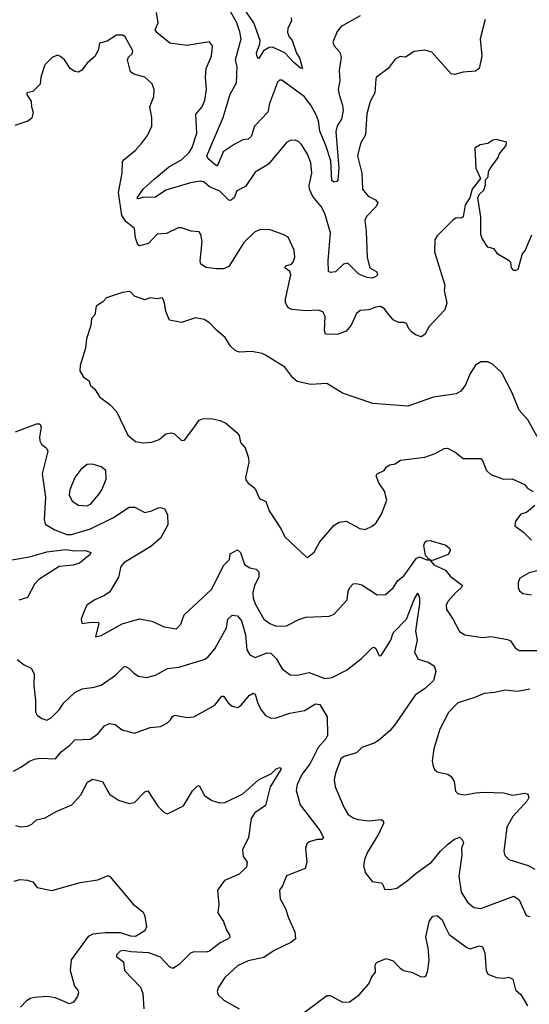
# Model space of a CAD drawing. Extents: x 1954683 to 2060285, y 904798 to 1016299.
# Tile 216 of 256: x 1976190 to 1979102, y 965941 to 971574. Entities that reach past the tile are written whole.
import ezdxf

# ---------------------------------------------------------------- set-up
doc = ezdxf.new("R2010")
doc.units = 0

msp = doc.modelspace()

# ---------------------------------------------------------------- linework, layer by layer
at = {"layer": '0CON10XD'}
for points in [[(1977741.9, 971585), (1977742.9, 971565), (1977721.4, 971525), (1977720.3, 971500.3), (1977730, 971475), (1977747.3, 971455), (1977771.5, 971381.5), (1977789.2, 971355), (1977805.9, 971294.1), (1977795, 971296.7), (1977755, 971330), (1977705, 971383.8), (1977635, 971416.7), (1977614.8, 971415.2), (1977583.8, 971396.2), (1977555, 971350), (1977545, 971367.5), (1977543.4, 971385), (1977562.7, 971435), (1977563.8, 971455), (1977528.4, 971555), (1977426, 971706)], [(1978135, 971595.5), (1978026.2, 971535), (1978003.6, 971506.4), (1977980, 971445), (1977988, 971425), (1978018.9, 971388.9), (1978027.7, 971357.7), (1978015.6, 971285), (1978019.5, 971225), (1978010.5, 971175), (1978015.5, 971145), (1978035.3, 971085.3), (1978037.8, 971055), (1978029.7, 971005), (1978004.2, 970965.8), (1977996.8, 970935), (1978014.1, 970725), (1978008.2, 970655), (1978002.2, 970647.8), (1977985, 970643.8), (1977974.7, 970654.7), (1977967.3, 970767.3), (1977939.7, 970855), (1977905, 970935.8), (1977897.9, 970995), (1977886.6, 971025), (1977852.9, 971085), (1977815, 971133.9), (1977688.8, 971228.8), (1977675, 971228.8), (1977663.7, 971216.3), (1977616.7, 971095), (1977607.3, 971045), (1977532.5, 970965), (1977511.9, 970905), (1977495, 970890.5), (1977465, 970887.1), (1977415, 970860.4), (1977352.9, 970817.1), (1977320.5, 970739.5), (1977315, 970737.5), (1977267, 970777), (1977260, 970795), (1977353.4, 971015), (1977392.7, 971147.3), (1977428, 971212), (1977433.4, 971305), (1977423.8, 971345), (1977454.7, 971465), (1977448.7, 971505), (1977430.9, 971555), (1977385, 971637.7)], [(1978850, 971575), (1978822.5, 971465), (1978831.4, 971365), (1978816.2, 971295), (1978795, 971280), (1978723.6, 971273.6), (1978675, 971261.2), (1978655, 971263.3), (1978545, 971387.5), (1978505, 971399.4), (1978445, 971391.4), (1978395, 971360), (1978365, 971363.8), (1978335, 971348), (1978296.1, 971293.9), (1978230, 971245), (1978224.4, 971235), (1978219.4, 971155), (1978193.5, 971105), (1978173.4, 971035), (1978166.5, 970915), (1978137.1, 970865), (1978120.3, 970795), (1978146.2, 970696.2), (1978150, 970605), (1978182.1, 970565), (1978223.5, 970543.5), (1978235.9, 970525.9), (1978228, 970505), (1978172.6, 970447.4), (1978162.5, 970425), (1978170.8, 970365), (1978175, 970212.5), (1978191.9, 970155), (1978231.7, 970131.7), (1978234.5, 970115), (1978226.1, 970103.9), (1978205, 970095.3), (1978175, 970098.9), (1978129, 970119), (1978065, 970180.5), (1978040.8, 970175), (1977995, 970131.9), (1977966.9, 970126.9), (1977955, 970133.3), (1977953.6, 970195), (1977965.3, 970354.7), (1977934.7, 970465), (1977913.5, 970505), (1977865, 970562.5), (1977845.9, 970605), (1977844.7, 970625.3), (1977860, 970695), (1977854, 970755), (1977834, 970804), (1977800.5, 970860.5), (1977785.8, 970875.8), (1977765, 970884), (1977735, 970882), (1977715, 970872), (1977611.7, 970748.3), (1977535, 970701.2), (1977480, 970620), (1977431.4, 970595), (1977416.4, 970555), (1977395, 970539.4), (1977385, 970542), (1977333.5, 970593.5), (1977275, 970617.7), (1977245, 970643.9), (1977225, 970650.6), (1977165, 970640.5), (1977025, 970597.8), (1976965, 970557.8), (1976893.7, 970556.3), (1976865, 970548.8), (1976861.4, 970555), (1976894.6, 970605), (1976957.8, 970662.2), (1977040.1, 970729.9), (1977116.6, 970773.4), (1977158.2, 970815), (1977175, 970842.9), (1977202.1, 970925), (1977196.1, 971033.9), (1977232.2, 971075), (1977247.4, 971112.6), (1977257.8, 971175), (1977252.5, 971245), (1977255.7, 971295), (1977285.6, 971364.4), (1977292.5, 971425), (1977275, 971448), (1977145, 971425.3), (1977048.6, 971438.6), (1976975, 971499.1), (1976964.5, 971515.5), (1976980.8, 971555), (1976972, 971615)], [(1978878.3, 970721.7), (1978923.6, 970786.4), (1978930, 970805), (1978971.2, 970855), (1978972.5, 970872.5), (1978915, 970888), (1978895, 970883.8), (1978865, 970866.2), (1978822.3, 970857.7), (1978791.7, 970838.3), (1978797.5, 970725), (1978823.3, 970665), (1978776.7, 970605), (1978763.3, 970555), (1978736.1, 970513.9), (1978723.6, 970446.4), (1978715, 970437.5), (1978685, 970440), (1978665, 970426.7), (1978575, 970337.5), (1978563.3, 970315), (1978561.2, 970245), (1978619.2, 970055), (1978615.9, 970024.1), (1978632, 969955), (1978620, 969915), (1978530.7, 969819.3), (1978505, 969773.3), (1978485, 969760), (1978451.7, 969771.7), (1978428.8, 969788.8), (1978413.8, 969805), (1978400, 969835), (1978385, 969842.5), (1978355, 969842), (1978325, 969857.1), (1978285, 969906.2), (1978275, 969920), (1978252.7, 969932.7), (1978225, 969930), (1978185, 969914.3), (1978135, 969910), (1978115, 969894), (1978085, 969825.7), (1978055, 969792.2), (1978005, 969772.5), (1977936.7, 969775), (1977931.1, 969795), (1977935.5, 969875), (1977922.4, 969902.4), (1977895, 969912.2), (1977825, 969908.2), (1977745.6, 969915.6), (1977726.2, 969925), (1977717.6, 969937.6), (1977709.4, 969955), (1977708.9, 969975), (1977740, 970115), (1977733.1, 970133.1), (1977704.4, 970155), (1977711.2, 970165), (1977743.8, 970176.2), (1977753, 970187), (1977761.5, 970215), (1977759.4, 970255), (1977725, 970328.8), (1977695, 970345.8), (1977621.2, 970371.2), (1977565, 970374), (1977531.3, 970358.7), (1977471.7, 970298.3), (1977385, 970162.9), (1977355, 970148.5), (1977315, 970148.9), (1977255, 970156.7), (1977225.5, 970175.5), (1977221.1, 970195), (1977233.3, 970305), (1977225.6, 970345), (1977215, 970360.8), (1977170, 970365), (1977115, 970383.8), (1977095, 970383.3), (1977028.8, 970351.2), (1976975, 970346), (1976925, 970294.2), (1976875, 970280), (1976865, 970286.7), (1976851.8, 970325), (1976845, 970378.6), (1976797.6, 970417.6), (1976773.4, 970453.4), (1976755.3, 970585), (1976776.2, 970695), (1976777.9, 970762.1), (1976786.2, 970775), (1976850, 970825), (1976886, 970865), (1976919.3, 970910.7), (1976945.8, 970965), (1976944.3, 971015), (1976933.3, 971075), (1976957.1, 971135), (1976958.6, 971175), (1976946.3, 971206.3), (1976905.5, 971245.5), (1976842.7, 971262.7), (1976823.8, 971275), (1976806.7, 971345), (1976811.2, 971358.8), (1976831.9, 971378.1), (1976836.9, 971395), (1976792.5, 971475), (1976780, 971485), (1976742.5, 971485), (1976689.1, 971450.9), (1976645, 971440), (1976640, 971405), (1976621.2, 971365), (1976575.8, 971324.2), (1976544.2, 971285.8), (1976525.8, 971274.2), (1976505, 971277.5), (1976478.8, 971295), (1976445, 971343.3), (1976423.6, 971363.6), (1976405, 971370), (1976375, 971357.5), (1976332.5, 971315), (1976310, 971245), (1976305.8, 971204.2), (1976265, 971162.5), (1976230, 971155), (1976230, 971145), (1976255.9, 971105.9), (1976257.5, 971075), (1976267.5, 971045), (1976259.1, 971010.9), (1976236.6, 970993.4), (1976162.3, 970967.7)], [(1979115, 970341.2), (1979078.8, 970255), (1979062.5, 970235), (1979037.5, 970145), (1979025, 970140), (1979015, 970140), (1979000, 970155), (1978996.7, 970185), (1978986.7, 970195), (1978922.6, 970232.6), (1978902.3, 970262.3), (1978865, 970273.3), (1978832.3, 970322.3), (1978826.2, 970345), (1978825.9, 970445.9), (1978807.5, 970555), (1978817.5, 970575), (1978841.7, 970598.3), (1978851.7, 970628.3), (1978853, 970657), (1978866.7, 970675), (1978870, 970705), (1978878.3, 970721.7)], [(1979155.5, 969175.5), (1979094.4, 969285), (1979045, 969340), (1979003, 969443), (1978945, 969553.3), (1978892.3, 969602.3), (1978865, 969616.2), (1978825, 969616.2), (1978795, 969596.7), (1978763.2, 969546.8), (1978738.6, 969485), (1978712.1, 969447.9), (1978685, 969434.3), (1978555.8, 969414.2), (1978407.7, 969362.3), (1978208.5, 969378.5), (1978035, 969437.1), (1977945, 969492.5), (1977852.9, 969487.1), (1977775, 969504.2), (1977750, 969525), (1977705, 969586.2), (1977595, 969653.8), (1977575, 969663.8), (1977515.9, 969675.9), (1977445, 969672), (1977421.3, 969681.3), (1977395.5, 969705.5), (1977365, 969756.7), (1977316.7, 969795), (1977275, 969840), (1977245, 969858), (1977195, 969868), (1977115, 969840.8), (1977045, 969854), (1977024.3, 969905), (1977017.5, 969955), (1977005, 969982.5), (1976975, 969976.7), (1976935, 969983.3), (1976905, 969972), (1976845, 969992), (1976825.5, 970015.5), (1976815, 970019.2), (1976776.7, 970013.3), (1976685, 969982), (1976665, 969960), (1976627.5, 969935), (1976620, 969885), (1976600, 969865), (1976596.1, 969823.9), (1976571.3, 969748.7), (1976565.5, 969694.5), (1976536, 969595), (1976534, 969565), (1976555, 969528), (1976587.4, 969507.4), (1976592.7, 969482.7), (1976619.3, 969459.3), (1976646.6, 969416.6), (1976705, 969372), (1976743, 969333), (1976807.9, 969197.9), (1976851.7, 969161.7), (1976895, 969152.9), (1976945, 969156.9), (1976987.4, 969172.6), (1977025, 969204), (1977055, 969211.2), (1977075, 969204), (1977115, 969167.5), (1977131.7, 969168.3), (1977179.5, 969230.5), (1977215, 969282.5), (1977235, 969290), (1977285, 969293.3), (1977335, 969281.2), (1977367.5, 969265), (1977431.7, 969211.7), (1977443.3, 969195), (1977451.2, 969155), (1977477.5, 969125), (1977498.3, 969068.3), (1977499.5, 969040.5), (1977480, 968955), (1977481.7, 968941.7), (1977495, 968922.5), (1977534.1, 968894.1), (1977561.2, 968835), (1977597.3, 968817.3), (1977616.2, 968765), (1977685, 968658.8), (1977705, 968616), (1977828.3, 968498.3), (1977835, 968497.5), (1977872.7, 968527.3), (1977905, 968586.2), (1977985, 968680.8), (1978015, 968699.2), (1978055, 968706), (1978134.1, 968664.1), (1978165, 968656.7), (1978204.2, 968675.8), (1978228, 968695), (1978258.6, 968745), (1978288, 968825), (1978275, 968877.5), (1978243.3, 968925), (1978227.5, 968965), (1978232.5, 968975), (1978272.5, 968995), (1978286.7, 969015), (1978305, 969026.7), (1978335, 969033.3), (1978365.9, 969054.1), (1978505, 969072), (1978565, 969092.5), (1978615, 969120), (1978635, 969122.9), (1978679.7, 969099.7), (1978725, 969063.8), (1978825, 969063.3), (1978835, 969052.5), (1978858, 968995), (1978881.9, 968971.9), (1978955, 968946.2), (1979005, 968948), (1979075.5, 968915.5), (1979095, 968892), (1979124.2, 968874.2)], [(1976165, 969215.8), (1976285, 969261.4), (1976305, 969261.2), (1976312, 969242), (1976301.9, 969185), (1976304.2, 969165), (1976314, 969145), (1976342.1, 969122.1), (1976350.8, 969105), (1976318.1, 968975), (1976337.4, 968842.6), (1976329.5, 968715), (1976335, 968688.8), (1976390, 968655), (1976458.4, 968628.4), (1976485, 968628.7), (1976595, 968662), (1976725, 968725.4), (1976815, 968785.6), (1976847.5, 968785), (1976905, 968754.2), (1976945.7, 968764.3), (1976985, 968783.3), (1977001.7, 968781.7), (1977016.4, 968776.4), (1977035, 968742.5), (1977035.9, 968684.1), (1976995, 968608.1), (1976939.5, 968560.5), (1976785, 968467.1), (1976767.5, 968445), (1976754.3, 968385), (1976705, 968300), (1976675, 968280), (1976615, 968254), (1976573.3, 968225), (1976556.7, 968186.7), (1976541.2, 968145), (1976545, 968120), (1976585, 968125.8), (1976636.7, 968126.7), (1976641.7, 968121.7), (1976623.6, 968043.6), (1976655, 968050.8), (1976775, 968117.5), (1976875, 968146.7), (1976945, 968133.3), (1977015, 968101.4), (1977085, 968089.2), (1977111.4, 968115), (1977129.8, 968170.2), (1977286.7, 968315), (1977356.5, 968453.5), (1977388.5, 968485), (1977392.5, 968517.5), (1977435, 968541.4), (1977451.5, 968525), (1977475, 968457.1), (1977505, 968438.9), (1977541.4, 968431.4), (1977555.8, 968415), (1977555.7, 968385), (1977532.5, 968337.5), (1977522, 968295), (1977523.2, 968265), (1977535, 968232.2), (1977585.4, 968145), (1977619.4, 968119.4), (1977655, 968103.9), (1977715, 968105.4), (1977785, 968143.1), (1977825, 968156.7), (1977958.3, 968161.7), (1977986.6, 968173.4), (1978061.2, 968255), (1978068, 968305), (1978076.2, 968325), (1978095, 968346.2), (1978115, 968349.2), (1978145, 968340), (1978233.6, 968283.6), (1978280, 968285), (1978325, 968323.8), (1978351.4, 968365), (1978388.1, 968395), (1978457.1, 968492.9), (1978475, 968501.4), (1978515.9, 968484.1), (1978533.8, 968483.8), (1978557.7, 968455), (1978622.9, 968425), (1978650.6, 968390.6), (1978718.1, 968338.1), (1978715.7, 968325), (1978682.8, 968297.2), (1978636.4, 968245), (1978626.4, 968225), (1978629.1, 968199.1), (1978667.5, 968142.5), (1978704.2, 968074.2), (1978734.2, 968054.2), (1978835, 968040), (1978885, 968046.2), (1978978.6, 968028.6), (1978995, 968020.8), (1979021.2, 967981.2), (1979045, 967965.7), (1979145, 967965.4)], [(1976575, 968791.9), (1976596.7, 968805), (1976640.5, 968855), (1976659.5, 968885), (1976683.1, 968945), (1976681.2, 968995), (1976655, 969015.7), (1976605, 969030.9), (1976575, 969028.5), (1976539.9, 969000.1), (1976504.7, 968955.3), (1976475.5, 968885), (1976473.3, 968855), (1976489.3, 968819.3), (1976526.6, 968796.6), (1976575, 968791.9)], [(1979133.3, 968795), (1979086.7, 968755), (1979054.3, 968745.7), (1979024, 968705), (1979019.3, 968679.3), (1979071.2, 968641.2), (1979115.9, 968595.9)], [(1978540.3, 968480.3), (1978533.8, 968483.8), (1978527.3, 968487.3), (1978509.2, 968509.2), (1978499.5, 968565), (1978505, 968584.3), (1978515, 968593.3), (1978535, 968593.6), (1978625, 968567.3), (1978648.3, 968548.3), (1978649.4, 968535), (1978637.8, 968515), (1978555, 968482.4), (1978540.3, 968480.3)], [(1976145, 968484.5), (1976245, 968501.8), (1976345, 968529.1), (1976453.4, 968543.4), (1976505, 968534.6), (1976566.5, 968536.5), (1976596, 968525), (1976592, 968515), (1976530.8, 968465), (1976495, 968453.6), (1976415, 968446.2), (1976298.3, 968371.7), (1976274.5, 968345), (1976235, 968268.9), (1976185, 968252.7)], [(1979235, 968443.8), (1979101.2, 968408.8), (1979048.3, 968378.3), (1979038.8, 968355), (1979038, 968325), (1979045.9, 968305.9), (1979065, 968291.2), (1979115, 968283.8)], [(1976175, 967914), (1976215, 967882.9), (1976254.4, 967864.4), (1976272.4, 967832.4), (1976270, 967765), (1976279.7, 967679.7), (1976280.8, 967615), (1976288.8, 967595), (1976315.8, 967575.8), (1976345, 967567.5), (1976369.8, 967580.2), (1976414.7, 967625.3), (1976442.2, 967665), (1976504.2, 967725), (1976546.7, 967745), (1976615, 967754.6), (1976655, 967767.1), (1976736.6, 967823.4), (1976785, 967872.5), (1976795, 967874.2), (1976813.8, 967865), (1976841.4, 967835), (1976868.6, 967818.6), (1976915, 967810.5), (1976965, 967823.3), (1977035, 967862.3), (1977100.1, 967869.9), (1977245, 967914.4), (1977265, 967926.9), (1977305.4, 967975), (1977370.8, 968095), (1977380, 968145), (1977405, 968167.5), (1977433.7, 968163.7), (1977456.7, 968135), (1977480.4, 968055), (1977488.7, 967968.7), (1977505, 967940), (1977535, 967925.7), (1977605, 967951.9), (1977625, 967950.8), (1977655, 967920), (1977690.6, 967860.6), (1977735, 967826.9), (1977775, 967823.5), (1977845, 967838.9), (1977934.5, 967804.5), (1977975, 967810), (1978057.2, 967852.8), (1978142.1, 967917.9), (1978205, 967980.8), (1978215, 967984), (1978225, 967976), (1978244.2, 967934.2), (1978255, 967936.7), (1978310.4, 968025), (1978324.2, 968065.8), (1978401.1, 968145), (1978445, 968257.8), (1978465, 968293.8), (1978475.2, 968265.2), (1978474.2, 968235), (1978452.1, 968075), (1978461.5, 968025), (1978446, 967956), (1978467.8, 967915), (1978525, 967897.6), (1978557.9, 967877.9), (1978568.6, 967845), (1978555.8, 967794.2), (1978509.9, 967750.1), (1978449.9, 967710.1), (1978337.8, 967545), (1978304.4, 967505), (1978240.2, 967449.8), (1978215, 967434.5), (1978145, 967411.1), (1978115, 967379.7), (1978045, 967358.8), (1978025, 967345.5), (1977995, 967263.3), (1977987.9, 967225), (1977993.5, 967185), (1978044.6, 967064.6), (1978067.9, 967027.9), (1978095, 967008.9), (1978125, 966999.1), (1978185, 966991.1), (1978255, 966998.1), (1978269.2, 966989.2), (1978269.2, 966975), (1978240.8, 966915), (1978178.2, 966811.8), (1978162.5, 966775), (1978154.3, 966735), (1978164.5, 966694.5), (1978205, 966643.8), (1978255.9, 966635.9), (1978265.9, 966625.9), (1978275, 966600), (1978305, 966597.1), (1978345, 966605.8), (1978405, 966647.1), (1978455, 966692.1), (1978543.3, 966755), (1978595, 966817.9), (1978635, 966855.5), (1978675, 966886.7), (1978705, 966896.7), (1978720.9, 966880.9), (1978725.5, 966865), (1978715.8, 966835), (1978716.5, 966795), (1978698.8, 966675), (1978713.4, 966583.4), (1978749.2, 966525), (1978785, 966495.7), (1978825, 966489.4), (1979015, 966560), (1979045, 966538), (1979085, 966450), (1979105, 966443.8)], [(1979105, 967744.4), (1979035, 967730.4), (1978965, 967739.2), (1978905, 967724.5), (1978845, 967720), (1978785, 967693.6), (1978694.6, 967665.4), (1978640.2, 967609.8), (1978590.9, 967515), (1978557, 967403), (1978546.5, 967335), (1978550.6, 967310.6), (1978561.4, 967285), (1978575, 967270.8), (1978637, 967257), (1978656.7, 967245), (1978673.8, 967215), (1978680.5, 967160.5), (1978695.9, 967145.9), (1978735, 967139.2), (1978795, 967151.9), (1978845, 967154.3), (1978955, 967151.4), (1979007.7, 967137.7), (1979075, 967149.2), (1979095, 967143.3), (1979099.4, 967125), (1979090, 967105), (1979007.5, 967015), (1978974, 966955), (1978956.2, 966815), (1978962.7, 966792.7), (1978985, 966770), (1979096.2, 966736.2), (1979133.8, 966713.8)], [(1976154.6, 967275.4), (1976200.4, 967299.6), (1976245, 967333.1), (1976275, 967343.3), (1976305, 967348.6), (1976395, 967346), (1976427.5, 967385), (1976477.1, 967422.9), (1976505, 967454.3), (1976595, 967457.1), (1976638.9, 967491.1), (1976675, 967533.8), (1976702.7, 967547.3), (1976735, 967542.5), (1976775, 967510.8), (1976845, 967492.9), (1976935, 967525.7), (1976995, 967530.8), (1977035, 967551.2), (1977050.7, 967569.3), (1977062.2, 967587.8), (1977075, 967595.8), (1977148.3, 967581.7), (1977185, 967586), (1977305, 967652.9), (1977345, 967704), (1977355, 967704), (1977382, 967665), (1977405, 967646.2), (1977435, 967638.8), (1977455, 967652), (1977502, 967708), (1977525, 967722), (1977535.7, 967715), (1977551.7, 967661.7), (1977570, 967625), (1977595, 967594), (1977627.7, 967577.7), (1977655, 967580), (1977733.1, 967606.9), (1977818, 967622), (1977879.5, 967660.5), (1977905, 967656.9), (1977946.6, 967586.6), (1977948.4, 967481.6), (1977939.6, 967460.4), (1977895, 967410.8), (1977850.6, 967319.4), (1977802.7, 967255), (1977775, 967198.8), (1977770, 967165), (1977793.1, 967083.1), (1977904.4, 966935), (1977926, 966895), (1977915.8, 966884.2), (1977890, 966885), (1977845, 966870), (1977830.6, 966859.4), (1977822.9, 966835), (1977830, 966755), (1977821.2, 966718.8), (1977714.5, 966675.5), (1977691.3, 966618.7), (1977674.3, 966595), (1977678.1, 966545), (1977709.1, 966489.1), (1977725.8, 966435), (1977762.5, 966355), (1977766.7, 966315), (1977742.7, 966297.3), (1977645, 966249.1), (1977585, 966208.7), (1977495, 966189.6), (1977435, 966161.5), (1977361.9, 966095), (1977323.8, 966035), (1977318.8, 966015), (1977323.3, 965995), (1977356.7, 965965), (1977445, 965916.2)], [(1976165, 966963.8), (1976195, 966956.2), (1976235, 966960), (1976258.8, 966971.2), (1976285, 966996.2), (1976335, 967008.1), (1976398, 967045), (1976488, 967082), (1976539.5, 967140.5), (1976577.9, 967212.1), (1976605, 967230), (1976662.5, 967215), (1976702.6, 967142.6), (1976755, 967110), (1976815, 967090), (1976845, 967095.8), (1976905, 967157.5), (1976921.7, 967161.7), (1976978.8, 967075), (1977015, 967038.8), (1977035, 967031.2), (1977125, 967076.2), (1977177.4, 967162.6), (1977205, 967190), (1977215, 967192.5), (1977246.7, 967135), (1977287.7, 967107.7), (1977334.2, 967094.2), (1977365, 967096), (1977465, 967145.7), (1977555, 967224.6), (1977628.3, 967261.7), (1977655, 967287.5), (1977675.8, 967295.8), (1977682.5, 967292.5), (1977682, 967285), (1977621.8, 967185), (1977595, 967078.8), (1977533.6, 967036.4)], [(1977533.6, 967036.4), (1977513.1, 967005), (1977498, 966895), (1977462.9, 966825), (1977467, 966787), (1977489.2, 966755), (1977485.8, 966725), (1977444.4, 966685.6), (1977361.2, 966648.8), (1977320, 966595), (1977328.8, 966515), (1977323.1, 966465), (1977354.3, 966414.3), (1977371.2, 966365), (1977389.5, 966339.5), (1977390, 966325), (1977381.2, 966315), (1977335, 966293.1), (1977275, 966244.5), (1977255, 966238.9), (1977185, 966240.6), (1977165, 966234.4), (1977100.7, 966169.3), (1977065, 966145.7), (1977045, 966155.6), (1976995, 966210.5), (1976927.5, 966235), (1976825, 966240.6), (1976785, 966248.5), (1976763.3, 966245), (1976743.3, 966225), (1976743.8, 966215), (1976783.8, 966185), (1976788, 966135), (1976879.2, 966039.2), (1976893.6, 966003.6), (1976900, 965915)], [(1976158.8, 966645), (1976190, 966655), (1976235, 966651.4), (1976265, 966641.9), (1976288.6, 966608.6), (1976372.7, 966592.7), (1976535, 966637.5), (1976636.6, 966653.4), (1976695, 966677.5), (1976705, 966672.5), (1976835.6, 966515.6), (1976895, 966467.5), (1976904.6, 966445), (1976914.1, 966385), (1976905, 966361.5), (1976851.2, 966328.8), (1976825, 966330.8), (1976765, 966350), (1976680.1, 966349.9), (1976607.4, 966342.6), (1976580.5, 966329.5), (1976483.8, 966196.2), (1976477.8, 966135), (1976502.2, 966045), (1976522.8, 966022.8), (1976526.2, 966006.2), (1976520.6, 965985), (1976497.1, 965952.9), (1976473.5, 965943.5), (1976395, 965978.2), (1976345, 965986.2), (1976275, 965980.4), (1976252, 965975), (1976229.2, 965960.8), (1976195, 965924.2)], [(1977815, 965894.4), (1977945, 965990.8), (1977965, 965991.2), (1978035, 965954.3), (1978075, 965955.7), (1978129.2, 965995), (1978185, 966058), (1978201.8, 966098.2), (1978224.3, 966125), (1978221.9, 966165), (1978228.7, 966181.3), (1978283.6, 966203.6), (1978325, 966190), (1978365, 966147.8), (1978385, 966135.6), (1978435, 966123.8), (1978485, 966097.5), (1978505, 966100), (1978513.6, 966106.4), (1978522, 966135), (1978530, 966195), (1978524.6, 966265), (1978511.8, 966325), (1978529.4, 966415), (1978552, 966445), (1978575, 966448.9), (1978605, 966424.3), (1978619.7, 966390.3), (1978645, 966340.5), (1978745, 966265.7), (1978765, 966259.2), (1978815, 966276.2), (1978835, 966270), (1978849.1, 966235), (1978855.4, 966135.4), (1978865, 966114.3), (1978915, 966094.5), (1978955, 966091.1), (1978985, 966095.7), (1979008, 966085), (1979024.1, 966024.1), (1979055, 965997.5), (1979092.1, 965932.1)]]:
    msp.add_lwpolyline(points, dxfattribs=at)

doc.saveas('drawing.dxf')
